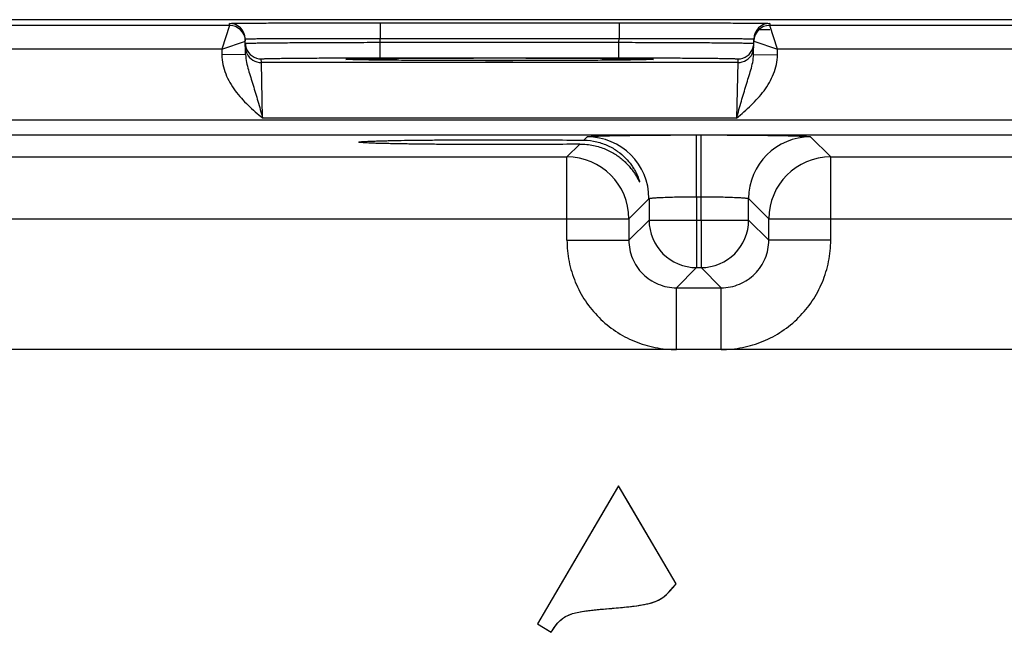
# Model space of a CAD drawing. Header units: inches. Extents: x 0 to 34, y 0 to 22.
# Tile 162 of 179: x 21.008 to 22.249, y 19.084 to 19.857. Entities that reach past the tile are written whole.
import ezdxf

# ---------------------------------------------------------------- set-up
doc = ezdxf.new("R2010")
doc.units = ezdxf.units.IN
doc.header["$LTSCALE"] = 1.87
doc.header["$MEASUREMENT"] = 0
doc.layers.get('0').update_dxf_attribs({"linetype": 'CONTINUOUS'})
doc.layers.add('03___PRT_ALL_CURVES', color=7, linetype='CONTINUOUS')

msp = doc.modelspace()

# ---------------------------------------------------------------- linework, layer by layer
at = {"color": 7, "linetype": 'CONTINUOUS'}
for p, q in [((24.3758, 19.857), (15.553, 19.857)), ((21.2725, 19.8498), (21.2724, 19.8523)), ((21.4624, 19.8531), (21.7633, 19.8531)), ((21.4624, 19.8531), (21.4624, 19.8335)), ((21.7633, 19.8531), (21.7633, 19.8335)), ((21.9532, 19.8523), (21.9532, 19.8498)), ((21.2725, 19.8498), (20.8982, 19.8498)), ((21.2725, 19.8498), (21.2626, 19.8198)), ((21.9398, 19.8446), (21.9532, 19.8446)), ((22.3275, 19.8498), (21.9532, 19.8498)), ((21.963, 19.8198), (21.9532, 19.8498)), ((21.2626, 19.8198), (21.2925, 19.8301)), ((21.2927, 19.8132), (21.2924, 19.8327)), ((21.4624, 19.8335), (21.7633, 19.8335)), ((21.4625, 19.8285), (21.4624, 19.8335)), ((21.4625, 19.8285), (21.7632, 19.8285)), ((21.4625, 19.8089), (21.4625, 19.8285)), ((21.7632, 19.8285), (21.7633, 19.8335)), ((21.7632, 19.8089), (21.7632, 19.8285)), ((21.9329, 19.8132), (21.9332, 19.8327)), ((21.9332, 19.8301), (21.963, 19.8198)), ((21.2626, 19.8198), (20.908, 19.8198)), ((21.2626, 19.8198), (21.2628, 19.8126)), ((21.9629, 19.8126), (21.963, 19.8198)), ((22.3176, 19.8198), (21.963, 19.8198)), ((21.2927, 19.8132), (21.2628, 19.8126)), ((21.3126, 19.8029), (21.3125, 19.8076)), ((21.9131, 19.8029), (21.3126, 19.8029)), ((21.3142, 19.7329), (21.3126, 19.8029)), ((21.4191, 19.807), (21.4222, 19.8073)), ((21.4222, 19.8067), (21.4191, 19.807)), ((21.4336, 19.8064), (21.4222, 19.8067)), ((21.4259, 19.8066), (21.4242, 19.8066)), ((21.4279, 19.8065), (21.4259, 19.8066)), ((21.4304, 19.8065), (21.4279, 19.8065)), ((21.4332, 19.8064), (21.4304, 19.8065)), ((21.4365, 19.8063), (21.4332, 19.8064)), ((21.4402, 19.8063), (21.4365, 19.8063)), ((21.4445, 19.8062), (21.4402, 19.8063)), ((21.4492, 19.8061), (21.4445, 19.8062)), ((21.4546, 19.806), (21.4492, 19.8061)), ((21.4606, 19.806), (21.4546, 19.806)), ((21.4672, 19.8059), (21.4606, 19.806)), ((21.4625, 19.8089), (21.7632, 19.8089)), ((21.4745, 19.8058), (21.4672, 19.8059)), ((21.4825, 19.8058), (21.4745, 19.8058)), ((21.4912, 19.8057), (21.4825, 19.8058)), ((21.5008, 19.8056), (21.4912, 19.8057)), ((21.5111, 19.8056), (21.5008, 19.8056)), ((21.5222, 19.8055), (21.5111, 19.8056)), ((21.5342, 19.8055), (21.5222, 19.8055)), ((21.5469, 19.8054), (21.5342, 19.8055)), ((21.5604, 19.8054), (21.5469, 19.8054)), ((21.5746, 19.8054), (21.5604, 19.8054)), ((21.5845, 19.8054), (21.5746, 19.8054)), ((21.5949, 19.8053), (21.5845, 19.8054)), ((21.6059, 19.8053), (21.5949, 19.8053)), ((21.6175, 19.8053), (21.6059, 19.8053)), ((21.6296, 19.8053), (21.6175, 19.8053)), ((21.6416, 19.8054), (21.6296, 19.8053)), ((21.6531, 19.8054), (21.6416, 19.8054)), ((21.664, 19.8054), (21.6531, 19.8054)), ((21.6743, 19.8054), (21.664, 19.8054)), ((21.6841, 19.8055), (21.6743, 19.8054)), ((21.6934, 19.8055), (21.6841, 19.8055)), ((21.7022, 19.8055), (21.6934, 19.8055)), ((21.7106, 19.8056), (21.7022, 19.8055)), ((21.7222, 19.8056), (21.7106, 19.8056)), ((21.7328, 19.8057), (21.7222, 19.8056)), ((21.7424, 19.8058), (21.7328, 19.8057)), ((21.7508, 19.8058), (21.7424, 19.8058)), ((21.7582, 19.8059), (21.7508, 19.8058)), ((21.7648, 19.806), (21.7582, 19.8059)), ((21.7707, 19.806), (21.7648, 19.806)), ((21.776, 19.8061), (21.7707, 19.806)), ((21.7807, 19.8062), (21.776, 19.8061)), ((21.7849, 19.8062), (21.7807, 19.8062)), ((21.7887, 19.8063), (21.7849, 19.8062)), ((21.7921, 19.8064), (21.7887, 19.8063)), ((21.8035, 19.8067), (21.7921, 19.8064)), ((21.7951, 19.8065), (21.7921, 19.8064)), ((21.7976, 19.8065), (21.7951, 19.8065)), ((21.7997, 19.8066), (21.7976, 19.8065)), ((21.8009, 19.8066), (21.7997, 19.8066)), ((21.802, 19.8067), (21.8009, 19.8066)), ((21.8028, 19.8067), (21.802, 19.8067)), ((21.8035, 19.8067), (21.8028, 19.8067)), ((21.8035, 19.8073), (21.8066, 19.807)), ((21.8066, 19.807), (21.8035, 19.8067)), ((21.9131, 19.8029), (21.9115, 19.7329)), ((21.9131, 19.8076), (21.9131, 19.8029)), ((21.9329, 19.8132), (21.9629, 19.8126)), ((15.8213, 19.7307), (24.1715, 19.7307)), ((21.9115, 19.7329), (21.3142, 19.7329)), ((15.8213, 19.7117), (24.1715, 19.7117)), ((21.7188, 19.705), (21.7231, 19.7093)), ((21.861, 19.7116), (21.8666, 19.7116)), ((21.861, 19.6337), (21.861, 19.7116)), ((21.8666, 19.6337), (21.8666, 19.7116)), ((22.0046, 19.7093), (22.03, 19.6839)), ((21.6977, 19.6839), (21.7138, 19.7)), ((20.975, 19.6839), (21.6977, 19.6839)), ((21.6977, 19.5789), (21.6977, 19.6839)), ((22.03, 19.6839), (22.7527, 19.6839)), ((22.03, 19.5789), (22.03, 19.6839)), ((21.8011, 19.6313), (21.7757, 19.6059)), ((21.8011, 19.6313), (21.8011, 19.6043)), ((21.861, 19.6337), (21.8666, 19.6337)), ((21.861, 19.6337), (21.861, 19.6043)), ((21.8666, 19.6043), (21.8666, 19.6337)), ((21.9266, 19.6043), (21.9266, 19.6313)), ((21.9266, 19.6313), (21.952, 19.6059)), ((20.897, 19.6059), (21.7757, 19.6059)), ((21.7757, 19.6059), (21.7757, 19.5789)), ((21.8011, 19.6043), (21.7757, 19.5789)), ((21.8011, 19.6043), (21.9266, 19.6043)), ((21.861, 19.6043), (21.861, 19.5443)), ((21.8666, 19.6043), (21.8666, 19.5443)), ((21.9266, 19.6043), (21.952, 19.5789)), ((21.952, 19.6059), (22.8307, 19.6059)), ((21.952, 19.5789), (21.952, 19.6059)), ((21.6977, 19.5789), (21.7757, 19.5789)), ((22.03, 19.5789), (21.952, 19.5789)), ((21.861, 19.5443), (21.8357, 19.5189)), ((21.861, 19.5443), (21.8666, 19.5443)), ((21.8666, 19.5443), (21.892, 19.5189)), ((21.8357, 19.5189), (21.892, 19.5189)), ((21.8357, 19.4409), (21.8357, 19.5189)), ((21.892, 19.4409), (21.892, 19.5189)), ((24.0487, 19.4409), (15.9384, 19.4409)), ((21.7626, 19.2689), (21.6606, 19.0948)), ((21.8352, 19.1454), (21.7626, 19.2689)), ((21.6606, 19.0948), (21.6778, 19.0843))]:
    msp.add_line(p, q, dxfattribs=at)
for points in [[(21.4229, 19.8067), (21.4222, 19.8067), (21.422, 19.8068), (21.4217, 19.8068), (21.4216, 19.8068), (21.4214, 19.8068), (21.4213, 19.8068)], [(21.4242, 19.8066), (21.4233, 19.8067), (21.4229, 19.8067)], [(21.8043, 19.8068), (21.8043, 19.8068), (21.8042, 19.8068), (21.804, 19.8068), (21.8038, 19.8068), (21.8035, 19.8067)]]:
    msp.add_lwpolyline(points, dxfattribs=at)
for centre, radius, start, end in [((21.2724, 19.8323), 0.02, 1.0003, 90.0003), ((21.9532, 19.8323), 0.02, 89.9997, 178.9997), ((21.2725, 19.8298), 0.02, 1.0003, 90.0003), ((21.9532, 19.8298), 0.02, 89.9997, 178.9997), ((21.2725, 19.8298), 0.02, 8.1808, 9.8983), ((21.2724, 19.8298), 0.02, 1.0074, 8.1804), ((21.3126, 19.8276), 0.0201, 181.0528, 198.7479), ((21.913, 19.8276), 0.0201, 341.2521, 358.9472), ((21.9532, 19.8298), 0.02, 171.8201, 178.9927), ((21.9532, 19.8298), 0.02, 170.102, 171.8197), ((21.3125, 19.8276), 0.02, 198.8014, 270.0007), ((21.3126, 19.8229), 0.02, 206.4231, 270.0003), ((21.9131, 19.8276), 0.02, 269.9993, 341.1986), ((21.9131, 19.8229), 0.02, 269.9997, 333.5767), ((21.723, 19.6313), 0.078, 0.0209, 89.9791), ((22.0046, 19.6313), 0.078, 90.0209, 179.9791), ((21.6977, 19.6059), 0.078, 0.0209, 89.9791), ((22.03, 19.6059), 0.078, 90.0209, 179.9791), ((21.8611, 19.6043), 0.06, 180.021, 269.979), ((21.8666, 19.6043), 0.06, 270.021, 359.979)]:
    msp.add_arc(centre, radius, start, end, dxfattribs=at)
for points, knots in [([(21.2724, 19.8523), (21.2724, 19.8523), (21.2725, 19.8523), (21.2727, 19.8524), (21.273, 19.8524), (21.2734, 19.8524), (21.2739, 19.8524), (21.2748, 19.8524), (21.2762, 19.8525), (21.2782, 19.8525), (21.2807, 19.8526), (21.2837, 19.8526), (21.287, 19.8526), (21.2908, 19.8527), (21.2966, 19.8527), (21.3049, 19.8528), (21.316, 19.8528), (21.3285, 19.8529), (21.3422, 19.853), (21.3572, 19.853), (21.3731, 19.853), (21.3959, 19.8531), (21.4258, 19.8531), (21.45, 19.8531), (21.4624, 19.8531)], [0, 0, 0, 0, 0.000318, 0.001226, 0.002732, 0.004837, 0.007542, 0.010844, 0.019232, 0.029982, 0.043068, 0.058459, 0.076118, 0.096003, 0.118066, 0.168509, 0.226962, 0.292862, 0.365575, 0.444399, 0.528576, 0.617294, 0.804899, 1, 1, 1, 1]), ([(21.7633, 19.8531), (21.7756, 19.8531), (21.7999, 19.8531), (21.8297, 19.8531), (21.8525, 19.853), (21.8685, 19.853), (21.8834, 19.853), (21.8972, 19.8529), (21.9097, 19.8528), (21.9207, 19.8528), (21.929, 19.8527), (21.9349, 19.8527), (21.9386, 19.8526), (21.942, 19.8526), (21.9449, 19.8526), (21.9474, 19.8525), (21.9494, 19.8525), (21.9509, 19.8524), (21.9518, 19.8524), (21.9523, 19.8524), (21.9527, 19.8524), (21.953, 19.8524), (21.9531, 19.8523), (21.9532, 19.8523), (21.9532, 19.8523)], [0, 0, 0, 0, 0.195101, 0.382706, 0.471424, 0.555601, 0.634425, 0.707138, 0.773038, 0.831491, 0.881934, 0.903997, 0.923882, 0.941541, 0.956932, 0.970019, 0.980768, 0.989156, 0.992458, 0.995163, 0.997268, 0.998775, 0.999682, 1, 1, 1, 1]), ([(21.2924, 19.8327), (21.2924, 19.8327), (21.2925, 19.8327), (21.2926, 19.8327), (21.2929, 19.8328), (21.2933, 19.8328), (21.2937, 19.8328), (21.2945, 19.8328), (21.2958, 19.8329), (21.2976, 19.8329), (21.2998, 19.833), (21.3025, 19.833), (21.3055, 19.8331), (21.3088, 19.8331), (21.3141, 19.8332), (21.3215, 19.8333), (21.3314, 19.8333), (21.3426, 19.8334), (21.3549, 19.8334), (21.3682, 19.8335), (21.3825, 19.8335), (21.4029, 19.8335), (21.4296, 19.8335), (21.4513, 19.8335), (21.4624, 19.8335)], [0, 0, 0, 0, 0.000343, 0.001258, 0.002769, 0.004877, 0.007583, 0.010885, 0.019274, 0.030023, 0.043108, 0.058497, 0.076155, 0.096037, 0.118099, 0.168538, 0.226986, 0.292883, 0.365592, 0.444414, 0.528588, 0.617304, 0.804905, 1, 1, 1, 1]), ([(21.2925, 19.8272), (21.2925, 19.8272), (21.2926, 19.8272), (21.2927, 19.8273), (21.293, 19.8273), (21.2934, 19.8273), (21.2938, 19.8273), (21.2946, 19.8274), (21.2959, 19.8274), (21.2977, 19.8275), (21.2999, 19.8275), (21.3026, 19.8276), (21.3056, 19.8276), (21.3089, 19.8277), (21.3142, 19.8277), (21.3216, 19.8278), (21.3315, 19.8279), (21.3427, 19.828), (21.355, 19.8281), (21.3683, 19.8282), (21.3826, 19.8282), (21.403, 19.8283), (21.4297, 19.8284), (21.4514, 19.8285), (21.4625, 19.8285)], [0, 0, 0, 0, 0.00033, 0.001241, 0.002749, 0.004856, 0.007562, 0.010864, 0.019252, 0.030002, 0.043087, 0.058478, 0.076136, 0.09602, 0.118081, 0.168521, 0.226971, 0.292867, 0.365577, 0.444399, 0.528574, 0.617291, 0.804896, 1, 1, 1, 1]), ([(21.7632, 19.8285), (21.7742, 19.8285), (21.7959, 19.8284), (21.8226, 19.8283), (21.8431, 19.8282), (21.8573, 19.8282), (21.8707, 19.8281), (21.883, 19.828), (21.8942, 19.8279), (21.9041, 19.8278), (21.9115, 19.8277), (21.9167, 19.8277), (21.9201, 19.8276), (21.9231, 19.8276), (21.9257, 19.8275), (21.9279, 19.8275), (21.9297, 19.8274), (21.931, 19.8274), (21.9318, 19.8273), (21.9323, 19.8273), (21.9326, 19.8273), (21.9329, 19.8273), (21.933, 19.8272), (21.9331, 19.8272), (21.9331, 19.8272)], [0, 0, 0, 0, 0.195104, 0.382709, 0.471426, 0.555601, 0.634423, 0.707132, 0.773029, 0.831478, 0.881918, 0.90398, 0.923864, 0.941522, 0.956912, 0.969998, 0.980748, 0.989136, 0.992438, 0.995144, 0.997251, 0.998759, 0.99967, 1, 1, 1, 1]), ([(21.7633, 19.8335), (21.7743, 19.8335), (21.796, 19.8335), (21.8227, 19.8335), (21.8431, 19.8335), (21.8574, 19.8335), (21.8708, 19.8334), (21.8831, 19.8334), (21.8942, 19.8333), (21.9041, 19.8333), (21.9116, 19.8332), (21.9168, 19.8331), (21.9202, 19.8331), (21.9232, 19.833), (21.9258, 19.833), (21.928, 19.8329), (21.9298, 19.8329), (21.9311, 19.8328), (21.9319, 19.8328), (21.9324, 19.8328), (21.9327, 19.8328), (21.933, 19.8327), (21.9331, 19.8327), (21.9332, 19.8327), (21.9332, 19.8327)], [0, 0, 0, 0, 0.195095, 0.382696, 0.471411, 0.555586, 0.634408, 0.707117, 0.773013, 0.831462, 0.881901, 0.903962, 0.923845, 0.941503, 0.956892, 0.969977, 0.980726, 0.989114, 0.992417, 0.995123, 0.997231, 0.998742, 0.999657, 1, 1, 1, 1]), ([(21.2628, 19.8126), (21.2628, 19.8086), (21.2638, 19.8004), (21.2685, 19.7847), (21.2789, 19.7669), (21.2956, 19.7489), (21.308, 19.7382), (21.3142, 19.7329)], [0, 0, 0, 0, 0.125018, 0.250068, 0.499708, 0.749755, 1, 1, 1, 1]), ([(21.2927, 19.8132), (21.2928, 19.8098), (21.2937, 19.8032), (21.2962, 19.7937), (21.2992, 19.7842), (21.3033, 19.7711), (21.3084, 19.754), (21.3122, 19.74), (21.3142, 19.7329)], [0, 0, 0, 0, 0.120104, 0.238268, 0.357052, 0.478569, 0.733305, 1, 1, 1, 1]), ([(21.3125, 19.8076), (21.3125, 19.8076), (21.3126, 19.8076), (21.3127, 19.8076), (21.3129, 19.8077), (21.3134, 19.8077), (21.3142, 19.8078), (21.3155, 19.8078), (21.3171, 19.8079), (21.3191, 19.8079), (21.3214, 19.808), (21.3251, 19.8081), (21.3306, 19.8082), (21.3382, 19.8083), (21.3469, 19.8084), (21.3567, 19.8085), (21.3676, 19.8086), (21.3794, 19.8087), (21.392, 19.8087), (21.41, 19.8088), (21.4336, 19.8089), (21.4527, 19.8089), (21.4625, 19.8089)], [0, 0, 0, 0, 0.000367, 0.001291, 0.002806, 0.004918, 0.010931, 0.019321, 0.030071, 0.043156, 0.058545, 0.076201, 0.118142, 0.168576, 0.22702, 0.29291, 0.365614, 0.444431, 0.5286, 0.617312, 0.804907, 1, 1, 1, 1]), ([(21.4222, 19.8073), (21.4251, 19.8075), (21.4328, 19.8077), (21.447, 19.8079), (21.4662, 19.8081), (21.4899, 19.8083), (21.5172, 19.8085), (21.5586, 19.8087), (21.6128, 19.8087), (21.667, 19.8087), (21.7085, 19.8085), (21.7358, 19.8083), (21.7594, 19.8081), (21.7786, 19.8079), (21.7928, 19.8077), (21.8005, 19.8075), (21.8035, 19.8073)], [0, 0, 0, 0, 0.0232, 0.0608, 0.111657, 0.174242, 0.246665, 0.326737, 0.500006, 0.673274, 0.753345, 0.825766, 0.88835, 0.939205, 0.976802, 1, 1, 1, 1]), ([(21.7921, 19.8064), (21.7824, 19.8062), (21.7586, 19.8059), (21.7177, 19.8056), (21.6677, 19.8054), (21.6129, 19.8053), (21.5581, 19.8054), (21.5081, 19.8056), (21.4671, 19.8059), (21.4433, 19.8062), (21.4336, 19.8064)], [0, 0, 0, 0, 0.081295, 0.198871, 0.342544, 0.499869, 0.657212, 0.800938, 0.918598, 1, 1, 1, 1]), ([(21.7632, 19.8089), (21.7729, 19.8089), (21.7921, 19.8089), (21.8156, 19.8088), (21.8337, 19.8087), (21.8462, 19.8087), (21.858, 19.8086), (21.8689, 19.8085), (21.8787, 19.8084), (21.8875, 19.8083), (21.895, 19.8082), (21.9005, 19.8081), (21.9043, 19.808), (21.9066, 19.8079), (21.9085, 19.8079), (21.9101, 19.8078), (21.9114, 19.8078), (21.9122, 19.8077), (21.9127, 19.8077), (21.9129, 19.8076), (21.9131, 19.8076), (21.9131, 19.8076), (21.9131, 19.8076)], [0, 0, 0, 0, 0.195093, 0.382688, 0.4714, 0.555569, 0.634386, 0.70709, 0.77298, 0.831424, 0.881858, 0.923799, 0.941455, 0.956844, 0.969929, 0.980679, 0.989069, 0.995082, 0.997194, 0.998709, 0.999633, 1, 1, 1, 1]), ([(21.9115, 19.7329), (21.9134, 19.74), (21.9173, 19.754), (21.9224, 19.7711), (21.9265, 19.7842), (21.9294, 19.7937), (21.9319, 19.8032), (21.9328, 19.8098), (21.9329, 19.8132)], [0, 0, 0, 0, 0.266695, 0.521431, 0.642948, 0.761732, 0.879896, 1, 1, 1, 1]), ([(21.9115, 19.7329), (21.9177, 19.7382), (21.93, 19.7489), (21.9467, 19.7669), (21.9571, 19.7847), (21.9619, 19.8004), (21.9628, 19.8086), (21.9629, 19.8126)], [0, 0, 0, 0, 0.250256, 0.500306, 0.74994, 0.874987, 1, 1, 1, 1]), ([(21.4356, 19.7025), (21.4356, 19.7026), (21.4358, 19.7027), (21.4361, 19.7028), (21.4367, 19.7029), (21.4374, 19.703), (21.4383, 19.7031), (21.44, 19.7032), (21.4426, 19.7034), (21.4464, 19.7036), (21.4509, 19.7038), (21.4562, 19.704), (21.4623, 19.7042), (21.469, 19.7044), (21.4794, 19.7046), (21.4939, 19.7049), (21.5129, 19.7051), (21.5339, 19.7053), (21.5563, 19.7055), (21.5799, 19.7056), (21.604, 19.7056), (21.6361, 19.7056), (21.6744, 19.7055), (21.7046, 19.7052), (21.7188, 19.705)], [0, 0, 0, 0, 0.000527, 0.001708, 0.003612, 0.006247, 0.009612, 0.013706, 0.02406, 0.037276, 0.053316, 0.072106, 0.09354, 0.117502, 0.143877, 0.203414, 0.271045, 0.345417, 0.425153, 0.50873, 0.594532, 0.680934, 0.848958, 1, 1, 1, 1]), ([(21.7138, 19.7), (21.6995, 19.6998), (21.6695, 19.6996), (21.6315, 19.6994), (21.5998, 19.6995), (21.5761, 19.6995), (21.5531, 19.6996), (21.5312, 19.6998), (21.5108, 19.7), (21.4923, 19.7003), (21.4782, 19.7005), (21.4681, 19.7008), (21.4615, 19.7009), (21.4556, 19.7011), (21.4505, 19.7013), (21.4461, 19.7015), (21.4425, 19.7017), (21.4399, 19.7019), (21.4383, 19.702), (21.4374, 19.7021), (21.4366, 19.7022), (21.4361, 19.7023), (21.4358, 19.7024), (21.4356, 19.7025), (21.4356, 19.7025)], [0, 0, 0, 0, 0.153931, 0.323259, 0.409812, 0.495497, 0.578742, 0.657983, 0.731767, 0.798767, 0.857675, 0.883759, 0.90745, 0.928637, 0.947208, 0.963061, 0.976127, 0.986373, 0.990428, 0.993765, 0.996382, 0.998278, 0.999463, 1, 1, 1, 1]), ([(21.7188, 19.705), (21.7244, 19.705), (21.735, 19.7036), (21.7494, 19.6986), (21.7615, 19.6915), (21.7713, 19.683), (21.7778, 19.6753), (21.7819, 19.6691), (21.7844, 19.6647), (21.7864, 19.6606), (21.7877, 19.6575), (21.7884, 19.6554), (21.7888, 19.6541), (21.789, 19.6533), (21.7891, 19.6528), (21.7891, 19.6526)], [0, 0, 0, 0, 0.177019, 0.338582, 0.487018, 0.624165, 0.750199, 0.808455, 0.862716, 0.911749, 0.953416, 0.970474, 0.984301, 0.99431, 1, 1, 1, 1]), ([(21.7231, 19.7093), (21.7231, 19.7093), (21.7235, 19.7094), (21.7241, 19.7095), (21.725, 19.7096), (21.7262, 19.7097), (21.7278, 19.7099), (21.7305, 19.71), (21.7347, 19.7102), (21.7405, 19.7104), (21.7475, 19.7106), (21.7556, 19.7108), (21.7646, 19.711), (21.7746, 19.7111), (21.7894, 19.7113), (21.8094, 19.7115), (21.8348, 19.7116), (21.8522, 19.7116), (21.861, 19.7116)], [0, 0, 0, 0, 0.002193, 0.006647, 0.013412, 0.022485, 0.033853, 0.04749, 0.081447, 0.124043, 0.174882, 0.233486, 0.299305, 0.371722, 0.450054, 0.621468, 0.80711, 1, 1, 1, 1]), ([(21.8666, 19.7116), (21.8755, 19.7116), (21.8929, 19.7116), (21.9182, 19.7115), (21.9382, 19.7113), (21.9531, 19.7111), (21.963, 19.711), (21.9721, 19.7108), (21.9802, 19.7106), (21.9871, 19.7104), (21.993, 19.7102), (21.9971, 19.71), (21.9999, 19.7099), (22.0014, 19.7097), (22.0027, 19.7096), (22.0036, 19.7095), (22.0042, 19.7094), (22.0045, 19.7093), (22.0046, 19.7093)], [0, 0, 0, 0, 0.19289, 0.378532, 0.549946, 0.628278, 0.700695, 0.766514, 0.825118, 0.875957, 0.918553, 0.95251, 0.966147, 0.977515, 0.986588, 0.993353, 0.997807, 1, 1, 1, 1]), ([(21.7138, 19.7), (21.7196, 19.7001), (21.7308, 19.699), (21.7462, 19.6942), (21.7572, 19.6884), (21.7647, 19.683), (21.7697, 19.6788), (21.7741, 19.6744), (21.7779, 19.67), (21.7812, 19.6657), (21.7835, 19.6621), (21.7851, 19.6595), (21.7861, 19.6577), (21.787, 19.6561), (21.7876, 19.6549), (21.7881, 19.6541), (21.7883, 19.6536), (21.7886, 19.6532), (21.7887, 19.6528), (21.7889, 19.6526), (21.789, 19.6525), (21.7891, 19.6525), (21.7891, 19.6525), (21.7891, 19.6526)], [0, 0, 0, 0, 0.185644, 0.354785, 0.509185, 0.581463, 0.650539, 0.716309, 0.778465, 0.836445, 0.889279, 0.913273, 0.935257, 0.954818, 0.971455, 0.978498, 0.984587, 0.989645, 0.99361, 0.996429, 0.998081, 0.998798, 1, 1, 1, 1]), ([(21.8011, 19.6313), (21.8011, 19.6313), (21.8012, 19.6314), (21.8016, 19.6316), (21.8026, 19.6318), (21.8041, 19.632), (21.8061, 19.6322), (21.8086, 19.6324), (21.8117, 19.6326), (21.8152, 19.6328), (21.8207, 19.633), (21.8284, 19.6333), (21.8386, 19.6335), (21.8496, 19.6336), (21.8572, 19.6337), (21.861, 19.6337)], [0, 0, 0, 0, 0.0028, 0.007571, 0.023736, 0.048901, 0.082926, 0.125528, 0.176326, 0.234855, 0.300572, 0.451055, 0.622156, 0.807459, 1, 1, 1, 1]), ([(21.8666, 19.6337), (21.8705, 19.6337), (21.878, 19.6336), (21.8891, 19.6335), (21.8992, 19.6333), (21.907, 19.633), (21.9125, 19.6328), (21.916, 19.6326), (21.919, 19.6324), (21.9216, 19.6322), (21.9236, 19.632), (21.9251, 19.6318), (21.926, 19.6316), (21.9264, 19.6314), (21.9266, 19.6313), (21.9266, 19.6313)], [0, 0, 0, 0, 0.192541, 0.377844, 0.548945, 0.699428, 0.765145, 0.823674, 0.874472, 0.917074, 0.951099, 0.976264, 0.992429, 0.9972, 1, 1, 1, 1]), ([(21.6977, 19.5789), (21.6977, 19.5699), (21.6995, 19.5518), (21.7074, 19.5257), (21.7202, 19.5017), (21.7375, 19.4807), (21.7585, 19.4634), (21.7825, 19.4506), (21.8086, 19.4427), (21.8267, 19.4409), (21.8357, 19.4409)], [0, 0, 0, 0, 0.124999, 0.25, 0.375, 0.5, 0.625, 0.75, 0.875001, 1, 1, 1, 1]), ([(21.7757, 19.5789), (21.7757, 19.5711), (21.7788, 19.5553), (21.7921, 19.5354), (21.8121, 19.522), (21.8279, 19.5189), (21.8357, 19.5189)], [0, 0, 0, 0, 0.249984, 0.5, 0.750016, 1, 1, 1, 1]), ([(21.892, 19.4409), (21.901, 19.4409), (21.9191, 19.4427), (21.9451, 19.4506), (21.9691, 19.4634), (21.9902, 19.4807), (22.0074, 19.5017), (22.0203, 19.5257), (22.0282, 19.5518), (22.03, 19.5699), (22.03, 19.5789)], [0, 0, 0, 0, 0.124999, 0.25, 0.375, 0.5, 0.625, 0.75, 0.875001, 1, 1, 1, 1]), ([(21.892, 19.5189), (21.8998, 19.5189), (21.9156, 19.522), (21.9355, 19.5354), (21.9489, 19.5553), (21.952, 19.5711), (21.952, 19.5789)], [0, 0, 0, 0, 0.249984, 0.5, 0.750016, 1, 1, 1, 1]), ([(21.6778, 19.0843), (21.6856, 19.0966), (21.6963, 19.1107), (21.7594, 19.1145), (21.8152, 19.1208), (21.8253, 19.134), (21.8352, 19.1454)], [0, 0, 0, 0, 0.273722, 0.547443, 0.773722, 1, 1, 1, 1])]:
    msp.add_open_spline(points, degree=3, knots=knots, dxfattribs=at)
for points in [[(21.2947, 19.814), (21.2934, 19.8166), (21.2926, 19.8196), (21.2926, 19.8225)], [(21.931, 19.814), (21.9323, 19.8166), (21.933, 19.8196), (21.9331, 19.8225)]]:
    msp.add_open_spline(points, degree=3, dxfattribs=at)
at = {"layer": '03___PRT_ALL_CURVES', "color": 40, "linetype": 'CONTINUOUS'}
for p, q in [((21.7626, 19.2692), (21.7545, 19.2555)), ((21.7742, 19.2495), (21.7626, 19.2692)), ((21.7545, 19.2555), (21.6717, 19.1143)), ((21.8352, 19.1454), (21.7742, 19.2495)), ((21.6717, 19.1143), (21.6604, 19.095)), ((21.6604, 19.095), (21.6607, 19.0948)), ((21.6607, 19.0948), (21.6755, 19.0857)), ((21.6755, 19.0857), (21.6778, 19.0843))]:
    msp.add_line(p, q, dxfattribs=at)
for points in [[(21.7626, 19.2692), (21.7626, 19.2692), (21.7626, 19.2692), (21.7626, 19.2692)], [(21.8215, 19.1306), (21.8258, 19.1343), (21.8298, 19.1392), (21.8352, 19.1454)], [(21.7825, 19.1174), (21.7916, 19.1186), (21.7998, 19.1201), (21.8064, 19.1222)], [(21.688, 19.0981), (21.6914, 19.1016), (21.6953, 19.1043), (21.7006, 19.1064)], [(21.7214, 19.1113), (21.7305, 19.1126), (21.7408, 19.1134), (21.7514, 19.1143)], [(21.6778, 19.0843), (21.6814, 19.0899), (21.6844, 19.0945), (21.688, 19.0981)]]:
    msp.add_open_spline(points, degree=3, dxfattribs=at)
for points, knots in [([(21.8064, 19.1222), (21.8073, 19.1225), (21.8135, 19.1247), (21.8179, 19.1275), (21.8215, 19.1306)], [0, 0, 0, 0, 0.141683, 1, 1, 1, 1]), ([(21.7006, 19.1064), (21.7019, 19.1069), (21.7077, 19.1089), (21.7151, 19.1104), (21.7214, 19.1113)], [0, 0, 0, 0, 0.241962, 1, 1, 1, 1]), ([(21.7514, 19.1143), (21.7551, 19.1146), (21.7657, 19.1155), (21.7761, 19.1166), (21.7825, 19.1174)], [0, 0, 0, 0, 0.353166, 1, 1, 1, 1])]:
    msp.add_open_spline(points, degree=3, knots=knots, dxfattribs=at)

doc.saveas('drawing.dxf')
